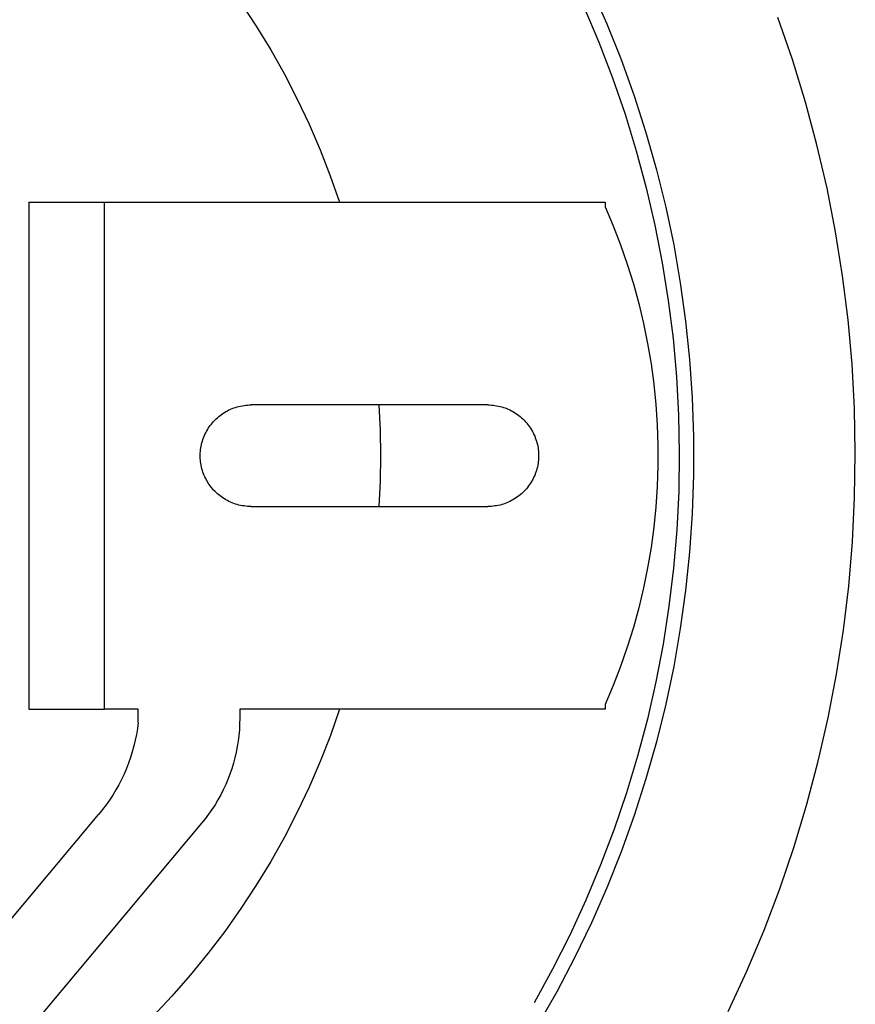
# Model space of a CAD drawing. Header units: millimetres. Extents: x 10636 to 13134, y 8891 to 10552.
# Tile 15 of 34: x 11243 to 11292, y 10153 to 10211. Entities that reach past the tile are written whole.
import ezdxf

# ---------------------------------------------------------------- set-up
doc = ezdxf.new("R2010")
doc.units = ezdxf.units.MM
doc.layers.add('Make2D$Visible$Curvas', color=7, linetype='Continuous')

msp = doc.modelspace()

# ---------------------------------------------------------------- linework, layer by layer
at = {"layer": 'Make2D$Visible$Curvas', "color": 250, "lineweight": -3, "true_color": 0x111111}
for p, q in [((11276.783, 10212.781), (11277.7, 10210.695)), ((11256.067, 10211.935), (11256.972, 10210.557)), ((11256.972, 10210.557), (11257.829, 10209.148)), ((11277.7, 10210.695), (11278.545, 10208.579)), ((11257.829, 10209.148), (11258.637, 10207.71)), ((11278.545, 10208.579), (11279.316, 10206.435)), ((11258.637, 10207.71), (11259.394, 10206.245)), ((11259.394, 10206.245), (11260.1, 10204.755)), ((11279.316, 10206.435), (11280.012, 10204.265)), ((11260.1, 10204.755), (11260.754, 10203.241)), ((11280.012, 10204.265), (11280.634, 10202.073)), ((11260.754, 10203.241), (11261.354, 10201.705)), ((11261.354, 10201.705), (11261.901, 10200.15)), ((11280.634, 10202.073), (11281.179, 10199.861)), ((11281.179, 10199.861), (11281.648, 10197.631)), ((11281.648, 10197.631), (11282.039, 10195.386)), ((11282.039, 10195.386), (11282.353, 10193.129)), ((11282.353, 10193.129), (11282.588, 10190.863)), ((11282.588, 10190.863), (11282.745, 10188.59)), ((11264.23, 10188.173), (11264.301, 10186.674)), ((11282.745, 10188.59), (11282.824, 10186.312)), ((11264.301, 10186.674), (11264.325, 10185.174)), ((11282.824, 10186.312), (11282.824, 10184.034)), ((11264.325, 10185.174), (11264.301, 10183.674)), ((11264.301, 10183.674), (11264.23, 10182.176)), ((11282.824, 10184.034), (11282.745, 10181.757)), ((11282.745, 10181.757), (11282.588, 10179.483)), ((11282.588, 10179.483), (11282.353, 10177.217)), ((11282.353, 10177.217), (11282.039, 10174.96)), ((11282.039, 10174.96), (11281.648, 10172.715)), ((11281.648, 10172.715), (11281.179, 10170.486)), ((11261.902, 10170.199), (11261.355, 10168.644)), ((11281.179, 10170.486), (11280.634, 10168.273)), ((11261.355, 10168.644), (11260.755, 10167.108)), ((11280.634, 10168.273), (11280.012, 10166.081)), ((11260.755, 10167.108), (11260.101, 10165.594)), ((11280.012, 10166.081), (11279.316, 10163.911)), ((11260.101, 10165.594), (11259.395, 10164.103)), ((11259.395, 10164.103), (11258.638, 10162.638)), ((11279.316, 10163.911), (11278.545, 10161.767)), ((11258.638, 10162.638), (11257.831, 10161.2)), ((11278.545, 10161.767), (11277.7, 10159.651)), ((11257.831, 10161.2), (11256.974, 10159.791)), ((11256.974, 10159.791), (11256.068, 10158.413)), ((11277.7, 10159.651), (11276.783, 10157.565)), ((11256.068, 10158.413), (11255.115, 10157.067)), ((11276.783, 10157.565), (11275.794, 10155.512)), ((11255.115, 10157.067), (11254.117, 10155.754)), ((11254.117, 10155.754), (11253.073, 10154.478)), ((11275.794, 10155.512), (11274.735, 10153.495)), ((11253.073, 10154.478), (11251.985, 10153.238)), ((11274.735, 10153.495), (11273.607, 10151.515)), ((11251.985, 10153.238), (11250.855, 10152.037))]:
    msp.add_line(p, q, dxfattribs=at)
at = {"layer": 'Make2D$Visible$Curvas', "color": 29, "lineweight": -3, "true_color": 0x4d342b}
for p, q in [((11276.336, 10211.694), (11277.222, 10209.61)), ((11288.667, 10208.58), (11287.81, 10211.062)), ((11277.222, 10209.61), (11278.035, 10207.497)), ((11289.437, 10206.069), (11288.667, 10208.58)), ((11278.035, 10207.497), (11278.774, 10205.356)), ((11290.119, 10203.533), (11289.437, 10206.069)), ((11278.774, 10205.356), (11279.438, 10203.191)), ((11290.713, 10200.975), (11290.119, 10203.533)), ((11279.438, 10203.191), (11280.026, 10201.005)), ((11280.026, 10201.005), (11280.538, 10198.799)), ((11291.218, 10198.398), (11290.713, 10200.975)), ((11280.538, 10198.799), (11280.973, 10196.577)), ((11291.632, 10195.805), (11291.218, 10198.398)), ((11280.973, 10196.577), (11281.331, 10194.341)), ((11291.957, 10193.199), (11291.632, 10195.805)), ((11281.331, 10194.341), (11281.61, 10192.094)), ((11292.19, 10190.584), (11291.957, 10193.199)), ((11281.61, 10192.094), (11281.812, 10189.839)), ((11292.333, 10187.962), (11292.19, 10190.584)), ((11281.812, 10189.839), (11281.934, 10187.578)), ((11292.384, 10185.336), (11292.333, 10187.962)), ((11281.934, 10187.578), (11281.979, 10185.314)), ((11281.979, 10185.314), (11281.944, 10183.05)), ((11292.344, 10182.71), (11292.384, 10185.336)), ((11281.944, 10183.05), (11281.831, 10180.788)), ((11292.213, 10180.088), (11292.344, 10182.71)), ((11281.831, 10180.788), (11281.639, 10178.532)), ((11291.991, 10177.471), (11292.213, 10180.088)), ((11281.639, 10178.532), (11281.37, 10176.284)), ((11291.677, 10174.864), (11291.991, 10177.471)), ((11281.37, 10176.284), (11281.022, 10174.046)), ((11291.274, 10172.269), (11291.677, 10174.864)), ((11281.022, 10174.046), (11280.596, 10171.822)), ((11290.781, 10169.69), (11291.274, 10172.269)), ((11280.596, 10171.822), (11280.094, 10169.614)), ((11280.094, 10169.614), (11279.515, 10167.425)), ((11290.198, 10167.129), (11290.781, 10169.69)), ((11279.515, 10167.425), (11278.86, 10165.257)), ((11289.527, 10164.591), (11290.198, 10167.129)), ((11278.86, 10165.257), (11278.131, 10163.114)), ((11288.767, 10162.077), (11289.527, 10164.591)), ((11278.131, 10163.114), (11277.327, 10160.997)), ((11287.921, 10159.591), (11288.767, 10162.077)), ((11277.327, 10160.997), (11276.45, 10158.909)), ((11286.989, 10157.136), (11287.921, 10159.591)), ((11276.45, 10158.909), (11275.502, 10156.853)), ((11275.502, 10156.853), (11274.482, 10154.831)), ((11285.973, 10154.714), (11286.989, 10157.136)), ((11274.482, 10154.831), (11273.393, 10152.846)), ((11284.872, 10152.33), (11285.973, 10154.714))]:
    msp.add_line(p, q, dxfattribs=at)
at = {"layer": 'Make2D$Visible$Curvas', "color": 7, "lineweight": -3, "true_color": 0xf4f4f4}
for p, q in [((11243.539, 10200.15), (11248.001, 10200.15)), ((11243.539, 10200.15), (11243.539, 10170.197)), ((11248.001, 10200.15), (11277.595, 10200.15)), ((11248.001, 10170.197), (11248.001, 10200.15)), ((11277.595, 10200.15), (11277.595, 10199.868)), ((11277.595, 10199.868), (11278.069, 10198.754)), ((11278.069, 10198.754), (11278.505, 10197.625)), ((11278.505, 10197.625), (11278.904, 10196.482)), ((11278.904, 10196.482), (11279.264, 10195.326)), ((11279.264, 10195.326), (11279.584, 10194.158)), ((11279.584, 10194.158), (11279.866, 10192.981)), ((11279.866, 10192.981), (11280.108, 10191.795)), ((11280.108, 10191.795), (11280.31, 10190.601)), ((11280.31, 10190.601), (11280.472, 10189.401)), ((11280.472, 10189.401), (11280.593, 10188.196)), ((11256.356, 10188.157), (11256.459, 10188.166)), ((11256.459, 10188.166), (11256.563, 10188.171)), ((11256.563, 10188.171), (11256.666, 10188.173)), ((11270.666, 10188.173), (11256.666, 10188.173)), ((11270.666, 10188.173), (11270.77, 10188.171)), ((11270.77, 10188.171), (11270.873, 10188.166)), ((11270.873, 10188.166), (11270.976, 10188.157)), ((11280.593, 10188.196), (11280.674, 10186.988)), ((11254.836, 10187.55), (11254.92, 10187.612)), ((11254.92, 10187.612), (11255.005, 10187.671)), ((11255.005, 10187.671), (11255.092, 10187.727)), ((11255.092, 10187.727), (11255.181, 10187.78)), ((11255.181, 10187.78), (11255.272, 10187.829)), ((11255.272, 10187.829), (11255.364, 10187.876)), ((11255.364, 10187.876), (11255.459, 10187.919)), ((11255.459, 10187.919), (11255.554, 10187.959)), ((11255.554, 10187.959), (11255.651, 10187.996)), ((11255.651, 10187.996), (11255.749, 10188.029)), ((11255.749, 10188.029), (11255.848, 10188.059)), ((11255.848, 10188.059), (11255.948, 10188.086)), ((11255.948, 10188.086), (11256.049, 10188.109)), ((11256.049, 10188.109), (11256.151, 10188.128)), ((11256.151, 10188.128), (11256.253, 10188.144)), ((11256.253, 10188.144), (11256.356, 10188.157)), ((11270.976, 10188.157), (11271.079, 10188.144)), ((11271.079, 10188.144), (11271.181, 10188.128)), ((11271.181, 10188.128), (11271.283, 10188.109)), ((11271.283, 10188.109), (11271.384, 10188.086)), ((11271.384, 10188.086), (11271.484, 10188.059)), ((11271.484, 10188.059), (11271.583, 10188.029)), ((11271.583, 10188.029), (11271.681, 10187.996)), ((11271.681, 10187.996), (11271.778, 10187.959)), ((11271.778, 10187.959), (11271.874, 10187.919)), ((11271.874, 10187.919), (11271.968, 10187.876)), ((11271.968, 10187.876), (11272.06, 10187.829)), ((11272.06, 10187.829), (11272.151, 10187.78)), ((11272.151, 10187.78), (11272.24, 10187.727)), ((11272.24, 10187.727), (11272.327, 10187.671)), ((11272.327, 10187.671), (11272.413, 10187.612)), ((11272.413, 10187.612), (11272.496, 10187.55)), ((11254.257, 10186.961), (11254.321, 10187.044)), ((11254.321, 10187.044), (11254.387, 10187.123)), ((11254.387, 10187.123), (11254.455, 10187.201)), ((11254.455, 10187.201), (11254.527, 10187.276)), ((11254.527, 10187.276), (11254.6, 10187.349)), ((11254.6, 10187.349), (11254.677, 10187.419)), ((11254.677, 10187.419), (11254.755, 10187.486)), ((11254.755, 10187.486), (11254.836, 10187.55)), ((11272.496, 10187.55), (11272.577, 10187.486)), ((11272.577, 10187.486), (11272.655, 10187.419)), ((11272.655, 10187.419), (11272.732, 10187.349)), ((11272.732, 10187.349), (11272.806, 10187.276)), ((11272.806, 10187.276), (11272.877, 10187.201)), ((11272.877, 10187.201), (11272.946, 10187.123)), ((11272.946, 10187.123), (11273.012, 10187.044)), ((11273.012, 10187.044), (11273.075, 10186.961)), ((11253.899, 10186.333), (11253.941, 10186.428)), ((11253.941, 10186.428), (11253.986, 10186.521)), ((11253.986, 10186.521), (11254.034, 10186.613)), ((11254.034, 10186.613), (11254.085, 10186.703)), ((11254.085, 10186.703), (11254.14, 10186.791)), ((11254.14, 10186.791), (11254.197, 10186.877)), ((11254.197, 10186.877), (11254.257, 10186.961)), ((11273.075, 10186.961), (11273.135, 10186.877)), ((11273.135, 10186.877), (11273.192, 10186.791)), ((11273.192, 10186.791), (11273.247, 10186.703)), ((11273.247, 10186.703), (11273.298, 10186.613)), ((11273.298, 10186.613), (11273.346, 10186.521)), ((11273.346, 10186.521), (11273.391, 10186.428)), ((11273.391, 10186.428), (11273.433, 10186.333)), ((11280.674, 10186.988), (11280.715, 10185.778)), ((11253.72, 10185.739), (11253.741, 10185.841)), ((11253.741, 10185.841), (11253.766, 10185.941)), ((11253.766, 10185.941), (11253.794, 10186.041)), ((11253.794, 10186.041), (11253.826, 10186.139)), ((11253.826, 10186.139), (11253.861, 10186.237)), ((11253.861, 10186.237), (11253.899, 10186.333)), ((11273.433, 10186.333), (11273.471, 10186.237)), ((11273.471, 10186.237), (11273.506, 10186.139)), ((11273.506, 10186.139), (11273.538, 10186.041)), ((11273.538, 10186.041), (11273.566, 10185.941)), ((11273.566, 10185.941), (11273.591, 10185.841)), ((11273.591, 10185.841), (11273.612, 10185.739)), ((11253.667, 10185.225), (11253.67, 10185.328)), ((11253.67, 10185.328), (11253.677, 10185.432)), ((11253.677, 10185.432), (11253.688, 10185.535)), ((11253.688, 10185.535), (11253.702, 10185.637)), ((11253.702, 10185.637), (11253.72, 10185.739)), ((11273.612, 10185.739), (11273.63, 10185.637)), ((11273.63, 10185.637), (11273.644, 10185.535)), ((11273.644, 10185.535), (11273.655, 10185.432)), ((11273.655, 10185.432), (11273.662, 10185.328)), ((11273.662, 10185.328), (11273.666, 10185.225)), ((11280.715, 10185.778), (11280.715, 10184.568)), ((11253.667, 10185.121), (11253.667, 10185.225)), ((11253.67, 10185.018), (11253.667, 10185.121)), ((11253.677, 10184.914), (11253.67, 10185.018)), ((11253.688, 10184.811), (11253.677, 10184.914)), ((11253.702, 10184.709), (11253.688, 10184.811)), ((11253.72, 10184.607), (11253.702, 10184.709)), ((11273.63, 10184.709), (11273.612, 10184.607)), ((11273.644, 10184.811), (11273.63, 10184.709)), ((11273.655, 10184.914), (11273.644, 10184.811)), ((11273.662, 10185.018), (11273.655, 10184.914)), ((11273.666, 10185.121), (11273.662, 10185.018)), ((11273.666, 10185.225), (11273.666, 10185.121)), ((11253.741, 10184.505), (11253.72, 10184.607)), ((11253.766, 10184.405), (11253.741, 10184.505)), ((11253.794, 10184.305), (11253.766, 10184.405)), ((11253.826, 10184.207), (11253.794, 10184.305)), ((11253.861, 10184.109), (11253.826, 10184.207)), ((11253.899, 10184.013), (11253.861, 10184.109)), ((11273.471, 10184.109), (11273.433, 10184.013)), ((11273.506, 10184.207), (11273.471, 10184.109)), ((11273.538, 10184.305), (11273.506, 10184.207)), ((11273.566, 10184.405), (11273.538, 10184.305)), ((11273.591, 10184.505), (11273.566, 10184.405)), ((11273.612, 10184.607), (11273.591, 10184.505)), ((11280.715, 10184.568), (11280.674, 10183.358)), ((11253.941, 10183.918), (11253.899, 10184.013)), ((11253.986, 10183.825), (11253.941, 10183.918)), ((11254.034, 10183.733), (11253.986, 10183.825)), ((11254.085, 10183.643), (11254.034, 10183.733)), ((11254.14, 10183.555), (11254.085, 10183.643)), ((11254.197, 10183.469), (11254.14, 10183.555)), ((11273.192, 10183.555), (11273.135, 10183.469)), ((11273.247, 10183.643), (11273.192, 10183.555)), ((11273.298, 10183.733), (11273.247, 10183.643)), ((11273.346, 10183.825), (11273.298, 10183.733)), ((11273.391, 10183.918), (11273.346, 10183.825)), ((11273.433, 10184.013), (11273.391, 10183.918)), ((11254.257, 10183.385), (11254.197, 10183.469)), ((11254.321, 10183.303), (11254.257, 10183.385)), ((11254.387, 10183.223), (11254.321, 10183.303)), ((11254.455, 10183.145), (11254.387, 10183.223)), ((11254.527, 10183.07), (11254.455, 10183.145)), ((11254.6, 10182.998), (11254.527, 10183.07)), ((11254.677, 10182.928), (11254.6, 10182.998)), ((11272.732, 10182.998), (11272.655, 10182.928)), ((11272.806, 10183.07), (11272.732, 10182.998)), ((11272.877, 10183.145), (11272.806, 10183.07)), ((11272.946, 10183.223), (11272.877, 10183.145)), ((11273.012, 10183.303), (11272.946, 10183.223)), ((11273.075, 10183.385), (11273.012, 10183.303)), ((11273.135, 10183.469), (11273.075, 10183.385)), ((11280.674, 10183.358), (11280.593, 10182.15)), ((11254.755, 10182.86), (11254.677, 10182.928)), ((11254.836, 10182.796), (11254.755, 10182.86)), ((11254.92, 10182.734), (11254.836, 10182.796)), ((11255.005, 10182.675), (11254.92, 10182.734)), ((11255.092, 10182.619), (11255.005, 10182.675)), ((11255.181, 10182.566), (11255.092, 10182.619)), ((11255.272, 10182.517), (11255.181, 10182.566)), ((11255.364, 10182.47), (11255.272, 10182.517)), ((11255.459, 10182.427), (11255.364, 10182.47)), ((11255.554, 10182.387), (11255.459, 10182.427)), ((11255.651, 10182.35), (11255.554, 10182.387)), ((11255.749, 10182.317), (11255.651, 10182.35)), ((11271.681, 10182.35), (11271.583, 10182.317)), ((11271.778, 10182.387), (11271.681, 10182.35)), ((11271.874, 10182.427), (11271.778, 10182.387)), ((11271.968, 10182.47), (11271.874, 10182.427)), ((11272.06, 10182.517), (11271.968, 10182.47)), ((11272.151, 10182.566), (11272.06, 10182.517)), ((11272.24, 10182.619), (11272.151, 10182.566)), ((11272.327, 10182.675), (11272.24, 10182.619)), ((11272.413, 10182.734), (11272.327, 10182.675)), ((11272.496, 10182.796), (11272.413, 10182.734)), ((11272.577, 10182.86), (11272.496, 10182.796)), ((11272.655, 10182.928), (11272.577, 10182.86)), ((11255.848, 10182.287), (11255.749, 10182.317)), ((11255.948, 10182.26), (11255.848, 10182.287)), ((11256.049, 10182.237), (11255.948, 10182.26)), ((11256.151, 10182.218), (11256.049, 10182.237)), ((11256.253, 10182.202), (11256.151, 10182.218)), ((11256.356, 10182.189), (11256.253, 10182.202)), ((11256.459, 10182.18), (11256.356, 10182.189)), ((11256.563, 10182.175), (11256.459, 10182.18)), ((11256.666, 10182.173), (11256.563, 10182.175)), ((11256.666, 10182.173), (11270.666, 10182.173)), ((11270.77, 10182.175), (11270.666, 10182.173)), ((11270.873, 10182.18), (11270.77, 10182.175)), ((11270.976, 10182.189), (11270.873, 10182.18)), ((11271.079, 10182.202), (11270.976, 10182.189)), ((11271.181, 10182.218), (11271.079, 10182.202)), ((11271.283, 10182.237), (11271.181, 10182.218)), ((11271.384, 10182.26), (11271.283, 10182.237)), ((11271.484, 10182.287), (11271.384, 10182.26)), ((11271.583, 10182.317), (11271.484, 10182.287)), ((11280.593, 10182.15), (11280.472, 10180.945)), ((11280.472, 10180.945), (11280.31, 10179.745)), ((11280.31, 10179.745), (11280.108, 10178.552)), ((11280.108, 10178.552), (11279.866, 10177.365)), ((11279.866, 10177.365), (11279.584, 10176.188)), ((11279.584, 10176.188), (11279.264, 10175.02)), ((11279.264, 10175.02), (11278.904, 10173.864)), ((11278.904, 10173.864), (11278.505, 10172.721)), ((11278.505, 10172.721), (11278.069, 10171.592)), ((11278.069, 10171.592), (11277.595, 10170.478)), ((11243.539, 10170.197), (11248.001, 10170.197)), ((11250.001, 10170.197), (11248.001, 10170.197)), ((11250.001, 10169.405), (11250.001, 10170.197)), ((11277.595, 10170.197), (11256.001, 10170.197)), ((11256.001, 10170.197), (11256.001, 10169.658)), ((11277.595, 10170.478), (11277.595, 10170.197)), ((11256.001, 10169.658), (11255.995, 10169.322)), ((11249.954, 10169.056), (11249.895, 10168.709)), ((11250.001, 10169.405), (11249.954, 10169.056)), ((11255.977, 10168.986), (11255.948, 10168.651)), ((11255.995, 10169.322), (11255.977, 10168.986)), ((11249.895, 10168.709), (11249.825, 10168.364)), ((11255.948, 10168.651), (11255.907, 10168.317)), ((11249.742, 10168.022), (11249.648, 10167.683)), ((11249.825, 10168.364), (11249.742, 10168.022)), ((11255.855, 10167.984), (11255.79, 10167.654)), ((11255.907, 10168.317), (11255.855, 10167.984)), ((11249.543, 10167.347), (11249.426, 10167.015)), ((11249.648, 10167.683), (11249.543, 10167.347)), ((11255.715, 10167.326), (11255.628, 10167.002)), ((11255.79, 10167.654), (11255.715, 10167.326)), ((11249.298, 10166.688), (11249.159, 10166.365)), ((11249.426, 10167.015), (11249.298, 10166.688)), ((11255.53, 10166.68), (11255.42, 10166.362)), ((11255.628, 10167.002), (11255.53, 10166.68)), ((11249.159, 10166.365), (11249.008, 10166.046)), ((11255.42, 10166.362), (11255.3, 10166.048)), ((11248.847, 10165.734), (11248.676, 10165.426)), ((11249.008, 10166.046), (11248.847, 10165.734)), ((11255.169, 10165.738), (11255.027, 10165.433)), ((11255.3, 10166.048), (11255.169, 10165.738)), ((11248.494, 10165.125), (11248.302, 10164.83)), ((11248.676, 10165.426), (11248.494, 10165.125)), ((11254.874, 10165.133), (11254.711, 10164.839)), ((11255.027, 10165.433), (11254.874, 10165.133)), ((11248.1, 10164.542), (11247.888, 10164.262)), ((11248.302, 10164.83), (11248.1, 10164.542)), ((11254.538, 10164.55), (11254.355, 10164.268)), ((11254.711, 10164.839), (11254.538, 10164.55)), ((11239.284, 10153.982), (11247.666, 10163.988)), ((11247.888, 10164.262), (11247.666, 10163.988)), ((11254.162, 10163.993), (11253.96, 10163.724)), ((11254.355, 10164.268), (11254.162, 10163.993)), ((11253.749, 10163.462), (11241.824, 10149.228)), ((11253.96, 10163.724), (11253.749, 10163.462))]:
    msp.add_line(p, q, dxfattribs=at)

doc.saveas('drawing.dxf')
